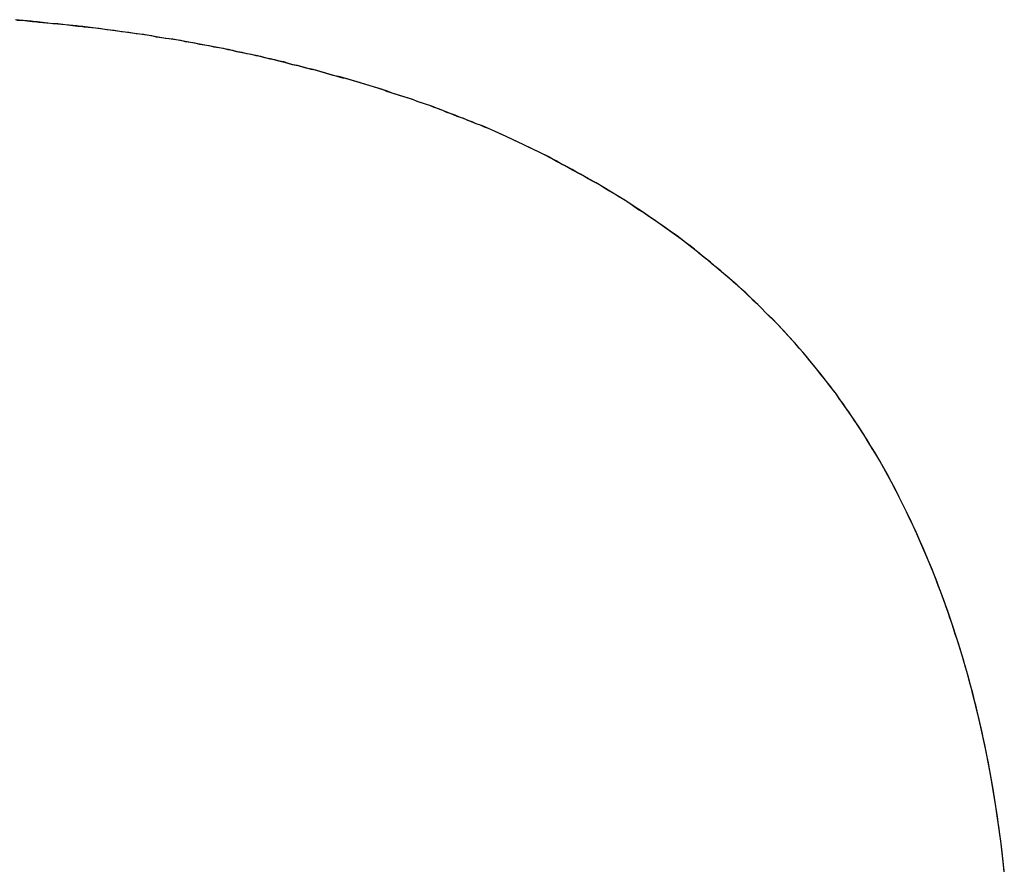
# Model space of a CAD drawing. Extents: x -4.2 to 4.1, y -6.8 to 5.8.
# Tile 158 of 214: x -0.2163 to -0.2016, y -4.0355 to -4.0229. Entities that reach past the tile are written whole.
import ezdxf

# ---------------------------------------------------------------- set-up
doc = ezdxf.new("R2010")
doc.units = 0
doc.layers.get('0').update_dxf_attribs({"linetype": 'CONTINUOUS'})

# ---------------------------------------------------------------- blocks, each defined once
blk = doc.blocks.new('*U1')
blk.add_line((-0.209335, -4.024542, 4.435), (-0.209335, -4.024542, 4.4349))
blk.add_line((-0.209335, -4.024542, 4.435), (-0.209335, -4.024542, 4.4349))
for points in [[(-0.209335, -4.02454, 4.435), (-0.209397, -4.02452, 4.435), (-0.209458, -4.02449, 4.435), (-0.20952, -4.02447, 4.435), (-0.209582, -4.02444, 4.435), (-0.209644, -4.02442, 4.435), (-0.209707, -4.02439, 4.435), (-0.209769, -4.02437, 4.435), (-0.209832, -4.02434, 4.435), (-0.209895, -4.02432, 4.435), (-0.209957, -4.0243, 4.435), (-0.21002, -4.02427, 4.435), (-0.210084, -4.02425, 4.435), (-0.210147, -4.02423, 4.435), (-0.21021, -4.0242, 4.435), (-0.210274, -4.02418, 4.435), (-0.210338, -4.02416, 4.435), (-0.210402, -4.02414, 4.435), (-0.210466, -4.02411, 4.435), (-0.21053, -4.02409, 4.435), (-0.210594, -4.02407, 4.435), (-0.210659, -4.02405, 4.435), (-0.210723, -4.02403, 4.435), (-0.210788, -4.02401, 4.435), (-0.210853, -4.02399, 4.435), (-0.210918, -4.02396, 4.435), (-0.210983, -4.02394, 4.435), (-0.211049, -4.02392, 4.435), (-0.211114, -4.0239, 4.435), (-0.21118, -4.02388, 4.435), (-0.211246, -4.02386, 4.435), (-0.211312, -4.02384, 4.435), (-0.211378, -4.02382, 4.435), (-0.211444, -4.0238, 4.435), (-0.21151, -4.02379, 4.435), (-0.211577, -4.02377, 4.435), (-0.211643, -4.02375, 4.435), (-0.21171, -4.02373, 4.435), (-0.211777, -4.02371, 4.435), (-0.211844, -4.02369, 4.435), (-0.211911, -4.02367, 4.435), (-0.211979, -4.02366, 4.435), (-0.212046, -4.02364, 4.435), (-0.212114, -4.02362, 4.435), (-0.212182, -4.0236, 4.435), (-0.21225, -4.02359, 4.435), (-0.212318, -4.02357, 4.435), (-0.212386, -4.02355, 4.435), (-0.212454, -4.02354, 4.435), (-0.212523, -4.02352, 4.435), (-0.212591, -4.02351, 4.435), (-0.21266, -4.02349, 4.435), (-0.212729, -4.02347, 4.435), (-0.212798, -4.02346, 4.435), (-0.212868, -4.02344, 4.435), (-0.212937, -4.02343, 4.435), (-0.213007, -4.02341, 4.435), (-0.213076, -4.0234, 4.435), (-0.213146, -4.02338, 4.435), (-0.213216, -4.02337, 4.435), (-0.213286, -4.02335, 4.435), (-0.213356, -4.02334, 4.435), (-0.213427, -4.02333, 4.435), (-0.213497, -4.02331, 4.435), (-0.213568, -4.0233, 4.435), (-0.213639, -4.02329, 4.435), (-0.21371, -4.02327, 4.435), (-0.213781, -4.02326, 4.435), (-0.213852, -4.02325, 4.435), (-0.213924, -4.02323, 4.435), (-0.213995, -4.02322, 4.435), (-0.214067, -4.02321, 4.435), (-0.214139, -4.0232, 4.435), (-0.214211, -4.02319, 4.435), (-0.214283, -4.02318, 4.435), (-0.214355, -4.02316, 4.435), (-0.214428, -4.02315, 4.435), (-0.2145, -4.02314, 4.435), (-0.214573, -4.02313, 4.435), (-0.214646, -4.02312, 4.435), (-0.214719, -4.02311, 4.435), (-0.214792, -4.0231, 4.435), (-0.214865, -4.02309, 4.435), (-0.214939, -4.02308, 4.435), (-0.215012, -4.02307, 4.435), (-0.215086, -4.02306, 4.435), (-0.21516, -4.02305, 4.435), (-0.215234, -4.02304, 4.435), (-0.215308, -4.02303, 4.435), (-0.215382, -4.02302, 4.435), (-0.215457, -4.02302, 4.435), (-0.215531, -4.02301, 4.435), (-0.215606, -4.023, 4.435), (-0.215681, -4.02299, 4.435), (-0.215756, -4.02298, 4.435), (-0.215831, -4.02298, 4.435), (-0.215906, -4.02297, 4.435), (-0.215982, -4.02296, 4.435), (-0.216058, -4.02295, 4.435), (-0.216135, -4.02295, 4.435), (-0.216211, -4.02294, 4.435), (-0.216289, -4.02293, 4.435), (-0.216366, -4.02293, 4.435)], [(-0.209335, -4.02454, 4.4349), (-0.209428, -4.0245, 4.4349), (-0.209521, -4.02447, 4.4349), (-0.209614, -4.02443, 4.4349), (-0.209708, -4.02439, 4.4349), (-0.209802, -4.02436, 4.4349), (-0.209896, -4.02432, 4.4349), (-0.209991, -4.02428, 4.4349), (-0.210086, -4.02425, 4.4349), (-0.210181, -4.02421, 4.4349), (-0.210277, -4.02418, 4.4349), (-0.210373, -4.02415, 4.4349), (-0.210469, -4.02411, 4.4349), (-0.210565, -4.02408, 4.4349), (-0.210662, -4.02405, 4.4349), (-0.21076, -4.02402, 4.4349), (-0.210857, -4.02398, 4.4349), (-0.210955, -4.02395, 4.4349), (-0.211053, -4.02392, 4.4349), (-0.211152, -4.02389, 4.4349), (-0.211251, -4.02386, 4.4349), (-0.21135, -4.02383, 4.4349), (-0.21145, -4.0238, 4.4349), (-0.211549, -4.02377, 4.4349), (-0.21165, -4.02375, 4.4349), (-0.21175, -4.02372, 4.4349), (-0.211851, -4.02369, 4.4349), (-0.211952, -4.02366, 4.4349), (-0.212054, -4.02364, 4.4349), (-0.212155, -4.02361, 4.4349), (-0.212258, -4.02359, 4.4349), (-0.21236, -4.02356, 4.4349), (-0.212463, -4.02354, 4.4349), (-0.212566, -4.02351, 4.4349), (-0.21267, -4.02349, 4.4349), (-0.212773, -4.02346, 4.4349), (-0.212877, -4.02344, 4.4349), (-0.212982, -4.02342, 4.4349), (-0.213087, -4.0234, 4.4349), (-0.213192, -4.02337, 4.4349), (-0.213297, -4.02335, 4.4349), (-0.213403, -4.02333, 4.4349), (-0.213509, -4.02331, 4.4349), (-0.213615, -4.02329, 4.4349), (-0.213722, -4.02327, 4.4349), (-0.213829, -4.02325, 4.4349), (-0.213937, -4.02323, 4.4349), (-0.214044, -4.02321, 4.4349), (-0.214152, -4.0232, 4.4349), (-0.214261, -4.02318, 4.4349), (-0.214369, -4.02316, 4.4349), (-0.214478, -4.02314, 4.4349), (-0.214588, -4.02313, 4.4349), (-0.214697, -4.02311, 4.4349), (-0.214807, -4.0231, 4.4349), (-0.214918, -4.02308, 4.4349), (-0.215028, -4.02307, 4.4349), (-0.215139, -4.02305, 4.4349), (-0.215251, -4.02304, 4.4349), (-0.215362, -4.02303, 4.4349), (-0.215474, -4.02301, 4.4349), (-0.215586, -4.023, 4.4349), (-0.215699, -4.02299, 4.4349), (-0.215812, -4.02298, 4.4349), (-0.215925, -4.02297, 4.4349), (-0.21604, -4.02296, 4.4349), (-0.216155, -4.02294, 4.4349), (-0.21627, -4.02293, 4.4349), (-0.216387, -4.02292, 4.4349)], [(-0.209335, -4.02454, 4.4349), (-0.209428, -4.0245, 4.4349), (-0.209521, -4.02447, 4.4349), (-0.209614, -4.02443, 4.4349), (-0.209708, -4.02439, 4.4349), (-0.209802, -4.02436, 4.4349), (-0.209896, -4.02432, 4.4349), (-0.209991, -4.02428, 4.4349), (-0.210086, -4.02425, 4.4349), (-0.210181, -4.02421, 4.4349), (-0.210277, -4.02418, 4.4349), (-0.210373, -4.02415, 4.4349), (-0.210469, -4.02411, 4.4349), (-0.210565, -4.02408, 4.4349), (-0.210662, -4.02405, 4.4349), (-0.21076, -4.02402, 4.4349), (-0.210857, -4.02398, 4.4349), (-0.210955, -4.02395, 4.4349), (-0.211053, -4.02392, 4.4349), (-0.211152, -4.02389, 4.4349), (-0.211251, -4.02386, 4.4349), (-0.21135, -4.02383, 4.4349), (-0.21145, -4.0238, 4.4349), (-0.211549, -4.02377, 4.4349), (-0.21165, -4.02375, 4.4349), (-0.21175, -4.02372, 4.4349), (-0.211851, -4.02369, 4.4349), (-0.211952, -4.02366, 4.4349), (-0.212054, -4.02364, 4.4349), (-0.212155, -4.02361, 4.4349), (-0.212258, -4.02359, 4.4349), (-0.21236, -4.02356, 4.4349), (-0.212463, -4.02354, 4.4349), (-0.212566, -4.02351, 4.4349), (-0.21267, -4.02349, 4.4349), (-0.212773, -4.02346, 4.4349), (-0.212877, -4.02344, 4.4349), (-0.212982, -4.02342, 4.4349), (-0.213087, -4.0234, 4.4349), (-0.213192, -4.02337, 4.4349), (-0.213297, -4.02335, 4.4349), (-0.213403, -4.02333, 4.4349), (-0.213509, -4.02331, 4.4349), (-0.213615, -4.02329, 4.4349), (-0.213722, -4.02327, 4.4349), (-0.213829, -4.02325, 4.4349), (-0.213937, -4.02323, 4.4349), (-0.214044, -4.02321, 4.4349), (-0.214152, -4.0232, 4.4349), (-0.214261, -4.02318, 4.4349), (-0.214369, -4.02316, 4.4349), (-0.214478, -4.02314, 4.4349), (-0.214588, -4.02313, 4.4349), (-0.214697, -4.02311, 4.4349), (-0.214807, -4.0231, 4.4349), (-0.214918, -4.02308, 4.4349), (-0.215028, -4.02307, 4.4349), (-0.215139, -4.02305, 4.4349), (-0.215251, -4.02304, 4.4349), (-0.215362, -4.02303, 4.4349), (-0.215474, -4.02301, 4.4349), (-0.215586, -4.023, 4.4349), (-0.215699, -4.02299, 4.4349), (-0.215812, -4.02298, 4.4349), (-0.215925, -4.02297, 4.4349), (-0.21604, -4.02296, 4.4349), (-0.216155, -4.02294, 4.4349), (-0.21627, -4.02293, 4.4349), (-0.216387, -4.02292, 4.4349)], [(-0.209335, -4.02454, 4.435), (-0.209397, -4.02452, 4.435), (-0.209458, -4.02449, 4.435), (-0.20952, -4.02447, 4.435), (-0.209582, -4.02444, 4.435), (-0.209644, -4.02442, 4.435), (-0.209707, -4.02439, 4.435), (-0.209769, -4.02437, 4.435), (-0.209832, -4.02434, 4.435), (-0.209895, -4.02432, 4.435), (-0.209957, -4.0243, 4.435), (-0.21002, -4.02427, 4.435), (-0.210084, -4.02425, 4.435), (-0.210147, -4.02423, 4.435), (-0.21021, -4.0242, 4.435), (-0.210274, -4.02418, 4.435), (-0.210338, -4.02416, 4.435), (-0.210402, -4.02414, 4.435), (-0.210466, -4.02411, 4.435), (-0.21053, -4.02409, 4.435), (-0.210594, -4.02407, 4.435), (-0.210659, -4.02405, 4.435), (-0.210723, -4.02403, 4.435), (-0.210788, -4.02401, 4.435), (-0.210853, -4.02399, 4.435), (-0.210918, -4.02396, 4.435), (-0.210983, -4.02394, 4.435), (-0.211049, -4.02392, 4.435), (-0.211114, -4.0239, 4.435), (-0.21118, -4.02388, 4.435), (-0.211246, -4.02386, 4.435), (-0.211312, -4.02384, 4.435), (-0.211378, -4.02382, 4.435), (-0.211444, -4.0238, 4.435), (-0.21151, -4.02379, 4.435), (-0.211577, -4.02377, 4.435), (-0.211643, -4.02375, 4.435), (-0.21171, -4.02373, 4.435), (-0.211777, -4.02371, 4.435), (-0.211844, -4.02369, 4.435), (-0.211911, -4.02367, 4.435), (-0.211979, -4.02366, 4.435), (-0.212046, -4.02364, 4.435), (-0.212114, -4.02362, 4.435), (-0.212182, -4.0236, 4.435), (-0.21225, -4.02359, 4.435), (-0.212318, -4.02357, 4.435), (-0.212386, -4.02355, 4.435), (-0.212454, -4.02354, 4.435), (-0.212523, -4.02352, 4.435), (-0.212591, -4.02351, 4.435), (-0.21266, -4.02349, 4.435), (-0.212729, -4.02347, 4.435), (-0.212798, -4.02346, 4.435), (-0.212868, -4.02344, 4.435), (-0.212937, -4.02343, 4.435), (-0.213007, -4.02341, 4.435), (-0.213076, -4.0234, 4.435), (-0.213146, -4.02338, 4.435), (-0.213216, -4.02337, 4.435), (-0.213286, -4.02335, 4.435), (-0.213356, -4.02334, 4.435), (-0.213427, -4.02333, 4.435), (-0.213497, -4.02331, 4.435), (-0.213568, -4.0233, 4.435), (-0.213639, -4.02329, 4.435), (-0.21371, -4.02327, 4.435), (-0.213781, -4.02326, 4.435), (-0.213852, -4.02325, 4.435), (-0.213924, -4.02323, 4.435), (-0.213995, -4.02322, 4.435), (-0.214067, -4.02321, 4.435), (-0.214139, -4.0232, 4.435), (-0.214211, -4.02319, 4.435), (-0.214283, -4.02318, 4.435), (-0.214355, -4.02316, 4.435), (-0.214428, -4.02315, 4.435), (-0.2145, -4.02314, 4.435), (-0.214573, -4.02313, 4.435), (-0.214646, -4.02312, 4.435), (-0.214719, -4.02311, 4.435), (-0.214792, -4.0231, 4.435), (-0.214865, -4.02309, 4.435), (-0.214939, -4.02308, 4.435), (-0.215012, -4.02307, 4.435), (-0.215086, -4.02306, 4.435), (-0.21516, -4.02305, 4.435), (-0.215234, -4.02304, 4.435), (-0.215308, -4.02303, 4.435), (-0.215382, -4.02302, 4.435), (-0.215457, -4.02302, 4.435), (-0.215531, -4.02301, 4.435), (-0.215606, -4.023, 4.435), (-0.215681, -4.02299, 4.435), (-0.215756, -4.02298, 4.435), (-0.215831, -4.02298, 4.435), (-0.215906, -4.02297, 4.435), (-0.215982, -4.02296, 4.435), (-0.216058, -4.02295, 4.435), (-0.216135, -4.02295, 4.435), (-0.216211, -4.02294, 4.435), (-0.216289, -4.02293, 4.435), (-0.216366, -4.02293, 4.435)], [(-0.20165, -4.03561, 4.435), (-0.20166, -4.03551, 4.435), (-0.20167, -4.03542, 4.435), (-0.201681, -4.03533, 4.435), (-0.201692, -4.03524, 4.435), (-0.201703, -4.03515, 4.435), (-0.201715, -4.03506, 4.435), (-0.201727, -4.03497, 4.435), (-0.20174, -4.03488, 4.435), (-0.201753, -4.03479, 4.435), (-0.201766, -4.0347, 4.435), (-0.20178, -4.03461, 4.435), (-0.201794, -4.03452, 4.435), (-0.201809, -4.03443, 4.435), (-0.201824, -4.03434, 4.435), (-0.201839, -4.03425, 4.435), (-0.201855, -4.03416, 4.435), (-0.201871, -4.03408, 4.435), (-0.201888, -4.03399, 4.435), (-0.201905, -4.0339, 4.435), (-0.201922, -4.03382, 4.435), (-0.20194, -4.03373, 4.435), (-0.201958, -4.03364, 4.435), (-0.201977, -4.03356, 4.435), (-0.201996, -4.03347, 4.435), (-0.202015, -4.03339, 4.435), (-0.202035, -4.0333, 4.435), (-0.202055, -4.03322, 4.435), (-0.202076, -4.03313, 4.435), (-0.202097, -4.03305, 4.435), (-0.202118, -4.03297, 4.435), (-0.20214, -4.03288, 4.435), (-0.202162, -4.0328, 4.435), (-0.202185, -4.03272, 4.435), (-0.202208, -4.03263, 4.435), (-0.202231, -4.03255, 4.435), (-0.202255, -4.03247, 4.435), (-0.202279, -4.03239, 4.435), (-0.202304, -4.03231, 4.435), (-0.202329, -4.03223, 4.435), (-0.202354, -4.03215, 4.435), (-0.20238, -4.03207, 4.435), (-0.202406, -4.03199, 4.435), (-0.202433, -4.03191, 4.435), (-0.20246, -4.03183, 4.435), (-0.202487, -4.03175, 4.435), (-0.202515, -4.03167, 4.435), (-0.202543, -4.03159, 4.435), (-0.202572, -4.03151, 4.435), (-0.202601, -4.03143, 4.435), (-0.20263, -4.03136, 4.435), (-0.20266, -4.03128, 4.435), (-0.20269, -4.0312, 4.435), (-0.20272, -4.03112, 4.435), (-0.202751, -4.03105, 4.435), (-0.202783, -4.03097, 4.435), (-0.202815, -4.0309, 4.435), (-0.202847, -4.03082, 4.435), (-0.202879, -4.03075, 4.435), (-0.202912, -4.03067, 4.435), (-0.202946, -4.0306, 4.435), (-0.20298, -4.03052, 4.435), (-0.203014, -4.03045, 4.435), (-0.203048, -4.03037, 4.435), (-0.203083, -4.0303, 4.435), (-0.203119, -4.03023, 4.435), (-0.203155, -4.03015, 4.435), (-0.203191, -4.03008, 4.435), (-0.203227, -4.03001, 4.435), (-0.203264, -4.02994, 4.435), (-0.203302, -4.02987, 4.435), (-0.203339, -4.02979, 4.435), (-0.203378, -4.02972, 4.435), (-0.203416, -4.02965, 4.435), (-0.203456, -4.02958, 4.435), (-0.203495, -4.02951, 4.435), (-0.203535, -4.02944, 4.435), (-0.203576, -4.02937, 4.435), (-0.203617, -4.0293, 4.435), (-0.203659, -4.02924, 4.435), (-0.203702, -4.02917, 4.435), (-0.203744, -4.0291, 4.435), (-0.203788, -4.02903, 4.435), (-0.203831, -4.02896, 4.435), (-0.203876, -4.0289, 4.435), (-0.203921, -4.02883, 4.435), (-0.203966, -4.02876, 4.435), (-0.204012, -4.0287, 4.435), (-0.204058, -4.02863, 4.435), (-0.204105, -4.02857, 4.435), (-0.204152, -4.0285, 4.435), (-0.2042, -4.02844, 4.435), (-0.204249, -4.02837, 4.435), (-0.204298, -4.02831, 4.435), (-0.204347, -4.02825, 4.435), (-0.204397, -4.02818, 4.435), (-0.204447, -4.02812, 4.435), (-0.204498, -4.02806, 4.435), (-0.20455, -4.028, 4.435), (-0.204602, -4.02793, 4.435), (-0.204654, -4.02787, 4.435), (-0.204707, -4.02781, 4.435), (-0.204761, -4.02775, 4.435), (-0.204815, -4.02769, 4.435), (-0.204869, -4.02763, 4.435), (-0.204924, -4.02757, 4.435), (-0.20498, -4.02751, 4.435), (-0.205036, -4.02745, 4.435), (-0.205093, -4.02739, 4.435), (-0.20515, -4.02734, 4.435), (-0.205207, -4.02728, 4.435), (-0.205265, -4.02722, 4.435), (-0.205324, -4.02716, 4.435), (-0.205383, -4.02711, 4.435), (-0.205443, -4.02705, 4.435), (-0.205503, -4.02699, 4.435), (-0.205564, -4.02694, 4.435), (-0.205625, -4.02688, 4.435), (-0.205686, -4.02683, 4.435), (-0.205749, -4.02677, 4.435), (-0.205811, -4.02672, 4.435), (-0.205875, -4.02666, 4.435), (-0.205938, -4.02661, 4.435), (-0.206003, -4.02656, 4.435), (-0.206067, -4.0265, 4.435), (-0.206133, -4.02645, 4.435), (-0.206198, -4.0264, 4.435), (-0.206265, -4.02634, 4.435), (-0.206331, -4.02629, 4.435), (-0.206399, -4.02624, 4.435), (-0.206467, -4.02619, 4.435), (-0.206535, -4.02614, 4.435), (-0.206604, -4.02609, 4.435), (-0.206673, -4.02604, 4.435), (-0.206743, -4.02599, 4.435), (-0.206813, -4.02594, 4.435), (-0.206884, -4.02589, 4.435), (-0.206956, -4.02584, 4.435), (-0.207027, -4.02579, 4.435), (-0.2071, -4.02575, 4.435), (-0.207173, -4.0257, 4.435), (-0.207246, -4.02565, 4.435), (-0.20732, -4.0256, 4.435), (-0.207395, -4.02556, 4.435), (-0.20747, -4.02551, 4.435), (-0.207545, -4.02547, 4.435), (-0.207621, -4.02542, 4.435), (-0.207698, -4.02537, 4.435), (-0.207775, -4.02533, 4.435), (-0.207852, -4.02529, 4.435), (-0.20793, -4.02524, 4.435), (-0.208009, -4.0252, 4.435), (-0.208088, -4.02515, 4.435), (-0.208167, -4.02511, 4.435), (-0.208247, -4.02507, 4.435), (-0.208328, -4.02502, 4.435), (-0.208409, -4.02498, 4.435), (-0.208491, -4.02494, 4.435), (-0.208573, -4.0249, 4.435), (-0.208656, -4.02486, 4.435), (-0.208739, -4.02482, 4.435), (-0.208822, -4.02478, 4.435), (-0.208906, -4.02474, 4.435), (-0.208991, -4.0247, 4.435), (-0.209076, -4.02466, 4.435), (-0.209162, -4.02462, 4.435), (-0.209248, -4.02458, 4.435), (-0.209335, -4.02454, 4.435)], [(-0.201651, -4.0356, 4.4349), (-0.201666, -4.03546, 4.4349), (-0.201682, -4.03532, 4.4349), (-0.201698, -4.03519, 4.4349), (-0.201716, -4.03505, 4.4349), (-0.201735, -4.03491, 4.4349), (-0.201754, -4.03478, 4.4349), (-0.201774, -4.03464, 4.4349), (-0.201796, -4.03451, 4.4349), (-0.201818, -4.03438, 4.4349), (-0.201841, -4.03424, 4.4349), (-0.201865, -4.03411, 4.4349), (-0.20189, -4.03398, 4.4349), (-0.201915, -4.03385, 4.4349), (-0.201942, -4.03372, 4.4349), (-0.20197, -4.03359, 4.4349), (-0.201998, -4.03346, 4.4349), (-0.202028, -4.03333, 4.4349), (-0.202058, -4.03321, 4.4349), (-0.202089, -4.03308, 4.4349), (-0.202121, -4.03295, 4.4349), (-0.202154, -4.03283, 4.4349), (-0.202188, -4.0327, 4.4349), (-0.202223, -4.03258, 4.4349), (-0.202259, -4.03246, 4.4349), (-0.202295, -4.03234, 4.4349), (-0.202333, -4.03221, 4.4349), (-0.202371, -4.03209, 4.4349), (-0.202411, -4.03197, 4.4349), (-0.202451, -4.03185, 4.4349), (-0.202492, -4.03173, 4.4349), (-0.202534, -4.03161, 4.4349), (-0.202577, -4.0315, 4.4349), (-0.202621, -4.03138, 4.4349), (-0.202666, -4.03126, 4.4349), (-0.202711, -4.03115, 4.4349), (-0.202758, -4.03103, 4.4349), (-0.202805, -4.03092, 4.4349), (-0.202854, -4.0308, 4.4349), (-0.202903, -4.03069, 4.4349), (-0.202953, -4.03058, 4.4349), (-0.203004, -4.03047, 4.4349), (-0.203056, -4.03036, 4.4349), (-0.203109, -4.03025, 4.4349), (-0.203163, -4.03014, 4.4349), (-0.203218, -4.03003, 4.4349), (-0.203273, -4.02992, 4.4349), (-0.20333, -4.02981, 4.4349), (-0.203387, -4.02971, 4.4349), (-0.203446, -4.0296, 4.4349), (-0.203506, -4.02949, 4.4349), (-0.203567, -4.02939, 4.4349), (-0.203629, -4.02929, 4.4349), (-0.203692, -4.02918, 4.4349), (-0.203756, -4.02908, 4.4349), (-0.203822, -4.02898, 4.4349), (-0.203888, -4.02888, 4.4349), (-0.203956, -4.02878, 4.4349), (-0.204025, -4.02868, 4.4349), (-0.204095, -4.02858, 4.4349), (-0.204167, -4.02848, 4.4349), (-0.204239, -4.02839, 4.4349), (-0.204313, -4.02829, 4.4349), (-0.204387, -4.0282, 4.4349), (-0.204463, -4.0281, 4.4349), (-0.20454, -4.02801, 4.4349), (-0.204619, -4.02791, 4.4349), (-0.204698, -4.02782, 4.4349), (-0.204779, -4.02773, 4.4349), (-0.20486, -4.02764, 4.4349), (-0.204943, -4.02755, 4.4349), (-0.205027, -4.02746, 4.4349), (-0.205112, -4.02737, 4.4349), (-0.205199, -4.02729, 4.4349), (-0.205286, -4.0272, 4.4349), (-0.205375, -4.02711, 4.4349), (-0.205465, -4.02703, 4.4349), (-0.205555, -4.02694, 4.4349), (-0.205648, -4.02686, 4.4349), (-0.205741, -4.02678, 4.4349), (-0.205835, -4.0267, 4.4349), (-0.205931, -4.02662, 4.4349), (-0.206027, -4.02653, 4.4349), (-0.206125, -4.02646, 4.4349), (-0.206224, -4.02638, 4.4349), (-0.206325, -4.0263, 4.4349), (-0.206426, -4.02622, 4.4349), (-0.206528, -4.02614, 4.4349), (-0.206632, -4.02607, 4.4349), (-0.206737, -4.02599, 4.4349), (-0.206843, -4.02592, 4.4349), (-0.20695, -4.02585, 4.4349), (-0.207058, -4.02577, 4.4349), (-0.207168, -4.0257, 4.4349), (-0.207278, -4.02563, 4.4349), (-0.20739, -4.02556, 4.4349), (-0.207503, -4.02549, 4.4349), (-0.207617, -4.02542, 4.4349), (-0.207732, -4.02535, 4.4349), (-0.207848, -4.02529, 4.4349), (-0.207966, -4.02522, 4.4349), (-0.208085, -4.02516, 4.4349), (-0.208205, -4.02509, 4.4349), (-0.208326, -4.02503, 4.4349), (-0.208448, -4.02496, 4.4349), (-0.208571, -4.0249, 4.4349), (-0.208695, -4.02484, 4.4349), (-0.208821, -4.02478, 4.4349), (-0.208948, -4.02472, 4.4349), (-0.209076, -4.02466, 4.4349), (-0.209205, -4.0246, 4.4349), (-0.209335, -4.02454, 4.4349)], [(-0.201651, -4.0356, 4.4349), (-0.201666, -4.03546, 4.4349), (-0.201682, -4.03532, 4.4349), (-0.201698, -4.03519, 4.4349), (-0.201716, -4.03505, 4.4349), (-0.201735, -4.03491, 4.4349), (-0.201754, -4.03478, 4.4349), (-0.201774, -4.03464, 4.4349), (-0.201796, -4.03451, 4.4349), (-0.201818, -4.03438, 4.4349), (-0.201841, -4.03424, 4.4349), (-0.201865, -4.03411, 4.4349), (-0.20189, -4.03398, 4.4349), (-0.201915, -4.03385, 4.4349), (-0.201942, -4.03372, 4.4349), (-0.20197, -4.03359, 4.4349), (-0.201998, -4.03346, 4.4349), (-0.202028, -4.03333, 4.4349), (-0.202058, -4.03321, 4.4349), (-0.202089, -4.03308, 4.4349), (-0.202121, -4.03295, 4.4349), (-0.202154, -4.03283, 4.4349), (-0.202188, -4.0327, 4.4349), (-0.202223, -4.03258, 4.4349), (-0.202259, -4.03246, 4.4349), (-0.202295, -4.03234, 4.4349), (-0.202333, -4.03221, 4.4349), (-0.202371, -4.03209, 4.4349), (-0.202411, -4.03197, 4.4349), (-0.202451, -4.03185, 4.4349), (-0.202492, -4.03173, 4.4349), (-0.202534, -4.03161, 4.4349), (-0.202577, -4.0315, 4.4349), (-0.202621, -4.03138, 4.4349), (-0.202666, -4.03126, 4.4349), (-0.202711, -4.03115, 4.4349), (-0.202758, -4.03103, 4.4349), (-0.202805, -4.03092, 4.4349), (-0.202854, -4.0308, 4.4349), (-0.202903, -4.03069, 4.4349), (-0.202953, -4.03058, 4.4349), (-0.203004, -4.03047, 4.4349), (-0.203056, -4.03036, 4.4349), (-0.203109, -4.03025, 4.4349), (-0.203163, -4.03014, 4.4349), (-0.203218, -4.03003, 4.4349), (-0.203273, -4.02992, 4.4349), (-0.20333, -4.02981, 4.4349), (-0.203387, -4.02971, 4.4349), (-0.203446, -4.0296, 4.4349), (-0.203506, -4.02949, 4.4349), (-0.203567, -4.02939, 4.4349), (-0.203629, -4.02929, 4.4349), (-0.203692, -4.02918, 4.4349), (-0.203756, -4.02908, 4.4349), (-0.203822, -4.02898, 4.4349), (-0.203888, -4.02888, 4.4349), (-0.203956, -4.02878, 4.4349), (-0.204025, -4.02868, 4.4349), (-0.204095, -4.02858, 4.4349), (-0.204167, -4.02848, 4.4349), (-0.204239, -4.02839, 4.4349), (-0.204313, -4.02829, 4.4349), (-0.204387, -4.0282, 4.4349), (-0.204463, -4.0281, 4.4349), (-0.20454, -4.02801, 4.4349), (-0.204619, -4.02791, 4.4349), (-0.204698, -4.02782, 4.4349), (-0.204779, -4.02773, 4.4349), (-0.20486, -4.02764, 4.4349), (-0.204943, -4.02755, 4.4349), (-0.205027, -4.02746, 4.4349), (-0.205112, -4.02737, 4.4349), (-0.205199, -4.02729, 4.4349), (-0.205286, -4.0272, 4.4349), (-0.205375, -4.02711, 4.4349), (-0.205465, -4.02703, 4.4349), (-0.205555, -4.02694, 4.4349), (-0.205648, -4.02686, 4.4349), (-0.205741, -4.02678, 4.4349), (-0.205835, -4.0267, 4.4349), (-0.205931, -4.02662, 4.4349), (-0.206027, -4.02653, 4.4349), (-0.206125, -4.02646, 4.4349), (-0.206224, -4.02638, 4.4349), (-0.206325, -4.0263, 4.4349), (-0.206426, -4.02622, 4.4349), (-0.206528, -4.02614, 4.4349), (-0.206632, -4.02607, 4.4349), (-0.206737, -4.02599, 4.4349), (-0.206843, -4.02592, 4.4349), (-0.20695, -4.02585, 4.4349), (-0.207058, -4.02577, 4.4349), (-0.207168, -4.0257, 4.4349), (-0.207278, -4.02563, 4.4349), (-0.20739, -4.02556, 4.4349), (-0.207503, -4.02549, 4.4349), (-0.207617, -4.02542, 4.4349), (-0.207732, -4.02535, 4.4349), (-0.207848, -4.02529, 4.4349), (-0.207966, -4.02522, 4.4349), (-0.208085, -4.02516, 4.4349), (-0.208205, -4.02509, 4.4349), (-0.208326, -4.02503, 4.4349), (-0.208448, -4.02496, 4.4349), (-0.208571, -4.0249, 4.4349), (-0.208695, -4.02484, 4.4349), (-0.208821, -4.02478, 4.4349), (-0.208948, -4.02472, 4.4349), (-0.209076, -4.02466, 4.4349), (-0.209205, -4.0246, 4.4349), (-0.209335, -4.02454, 4.4349)], [(-0.20165, -4.03561, 4.435), (-0.20166, -4.03551, 4.435), (-0.20167, -4.03542, 4.435), (-0.201681, -4.03533, 4.435), (-0.201692, -4.03524, 4.435), (-0.201703, -4.03515, 4.435), (-0.201715, -4.03506, 4.435), (-0.201727, -4.03497, 4.435), (-0.20174, -4.03488, 4.435), (-0.201753, -4.03479, 4.435), (-0.201766, -4.0347, 4.435), (-0.20178, -4.03461, 4.435), (-0.201794, -4.03452, 4.435), (-0.201809, -4.03443, 4.435), (-0.201824, -4.03434, 4.435), (-0.201839, -4.03425, 4.435), (-0.201855, -4.03416, 4.435), (-0.201871, -4.03408, 4.435), (-0.201888, -4.03399, 4.435), (-0.201905, -4.0339, 4.435), (-0.201922, -4.03382, 4.435), (-0.20194, -4.03373, 4.435), (-0.201958, -4.03364, 4.435), (-0.201977, -4.03356, 4.435), (-0.201996, -4.03347, 4.435), (-0.202015, -4.03339, 4.435), (-0.202035, -4.0333, 4.435), (-0.202055, -4.03322, 4.435), (-0.202076, -4.03313, 4.435), (-0.202097, -4.03305, 4.435), (-0.202118, -4.03297, 4.435), (-0.20214, -4.03288, 4.435), (-0.202162, -4.0328, 4.435), (-0.202185, -4.03272, 4.435), (-0.202208, -4.03263, 4.435), (-0.202231, -4.03255, 4.435), (-0.202255, -4.03247, 4.435), (-0.202279, -4.03239, 4.435), (-0.202304, -4.03231, 4.435), (-0.202329, -4.03223, 4.435), (-0.202354, -4.03215, 4.435), (-0.20238, -4.03207, 4.435), (-0.202406, -4.03199, 4.435), (-0.202433, -4.03191, 4.435), (-0.20246, -4.03183, 4.435), (-0.202487, -4.03175, 4.435), (-0.202515, -4.03167, 4.435), (-0.202543, -4.03159, 4.435), (-0.202572, -4.03151, 4.435), (-0.202601, -4.03143, 4.435), (-0.20263, -4.03136, 4.435), (-0.20266, -4.03128, 4.435), (-0.20269, -4.0312, 4.435), (-0.20272, -4.03112, 4.435), (-0.202751, -4.03105, 4.435), (-0.202783, -4.03097, 4.435), (-0.202815, -4.0309, 4.435), (-0.202847, -4.03082, 4.435), (-0.202879, -4.03075, 4.435), (-0.202912, -4.03067, 4.435), (-0.202946, -4.0306, 4.435), (-0.20298, -4.03052, 4.435), (-0.203014, -4.03045, 4.435), (-0.203048, -4.03037, 4.435), (-0.203083, -4.0303, 4.435), (-0.203119, -4.03023, 4.435), (-0.203155, -4.03015, 4.435), (-0.203191, -4.03008, 4.435), (-0.203227, -4.03001, 4.435), (-0.203264, -4.02994, 4.435), (-0.203302, -4.02987, 4.435), (-0.203339, -4.02979, 4.435), (-0.203378, -4.02972, 4.435), (-0.203416, -4.02965, 4.435), (-0.203456, -4.02958, 4.435), (-0.203495, -4.02951, 4.435), (-0.203535, -4.02944, 4.435), (-0.203576, -4.02937, 4.435), (-0.203617, -4.0293, 4.435), (-0.203659, -4.02924, 4.435), (-0.203702, -4.02917, 4.435), (-0.203744, -4.0291, 4.435), (-0.203788, -4.02903, 4.435), (-0.203831, -4.02896, 4.435), (-0.203876, -4.0289, 4.435), (-0.203921, -4.02883, 4.435), (-0.203966, -4.02876, 4.435), (-0.204012, -4.0287, 4.435), (-0.204058, -4.02863, 4.435), (-0.204105, -4.02857, 4.435), (-0.204152, -4.0285, 4.435), (-0.2042, -4.02844, 4.435), (-0.204249, -4.02837, 4.435), (-0.204298, -4.02831, 4.435), (-0.204347, -4.02825, 4.435), (-0.204397, -4.02818, 4.435), (-0.204447, -4.02812, 4.435), (-0.204498, -4.02806, 4.435), (-0.20455, -4.028, 4.435), (-0.204602, -4.02793, 4.435), (-0.204654, -4.02787, 4.435), (-0.204707, -4.02781, 4.435), (-0.204761, -4.02775, 4.435), (-0.204815, -4.02769, 4.435), (-0.204869, -4.02763, 4.435), (-0.204924, -4.02757, 4.435), (-0.20498, -4.02751, 4.435), (-0.205036, -4.02745, 4.435), (-0.205093, -4.02739, 4.435), (-0.20515, -4.02734, 4.435), (-0.205207, -4.02728, 4.435), (-0.205265, -4.02722, 4.435), (-0.205324, -4.02716, 4.435), (-0.205383, -4.02711, 4.435), (-0.205443, -4.02705, 4.435), (-0.205503, -4.02699, 4.435), (-0.205564, -4.02694, 4.435), (-0.205625, -4.02688, 4.435), (-0.205686, -4.02683, 4.435), (-0.205749, -4.02677, 4.435), (-0.205811, -4.02672, 4.435), (-0.205875, -4.02666, 4.435), (-0.205938, -4.02661, 4.435), (-0.206003, -4.02656, 4.435), (-0.206067, -4.0265, 4.435), (-0.206133, -4.02645, 4.435), (-0.206198, -4.0264, 4.435), (-0.206265, -4.02634, 4.435), (-0.206331, -4.02629, 4.435), (-0.206399, -4.02624, 4.435), (-0.206467, -4.02619, 4.435), (-0.206535, -4.02614, 4.435), (-0.206604, -4.02609, 4.435), (-0.206673, -4.02604, 4.435), (-0.206743, -4.02599, 4.435), (-0.206813, -4.02594, 4.435), (-0.206884, -4.02589, 4.435), (-0.206956, -4.02584, 4.435), (-0.207027, -4.02579, 4.435), (-0.2071, -4.02575, 4.435), (-0.207173, -4.0257, 4.435), (-0.207246, -4.02565, 4.435), (-0.20732, -4.0256, 4.435), (-0.207395, -4.02556, 4.435), (-0.20747, -4.02551, 4.435), (-0.207545, -4.02547, 4.435), (-0.207621, -4.02542, 4.435), (-0.207698, -4.02537, 4.435), (-0.207775, -4.02533, 4.435), (-0.207852, -4.02529, 4.435), (-0.20793, -4.02524, 4.435), (-0.208009, -4.0252, 4.435), (-0.208088, -4.02515, 4.435), (-0.208167, -4.02511, 4.435), (-0.208247, -4.02507, 4.435), (-0.208328, -4.02502, 4.435), (-0.208409, -4.02498, 4.435), (-0.208491, -4.02494, 4.435), (-0.208573, -4.0249, 4.435), (-0.208656, -4.02486, 4.435), (-0.208739, -4.02482, 4.435), (-0.208822, -4.02478, 4.435), (-0.208906, -4.02474, 4.435), (-0.208991, -4.0247, 4.435), (-0.209076, -4.02466, 4.435), (-0.209162, -4.02462, 4.435), (-0.209248, -4.02458, 4.435), (-0.209335, -4.02454, 4.435)]]:
    blk.add_polyline3d(points)

msp = doc.modelspace()

# ---------------------------------------------------------------- block references
msp.add_blockref('*U1', (0, 0))

doc.saveas('drawing.dxf')
